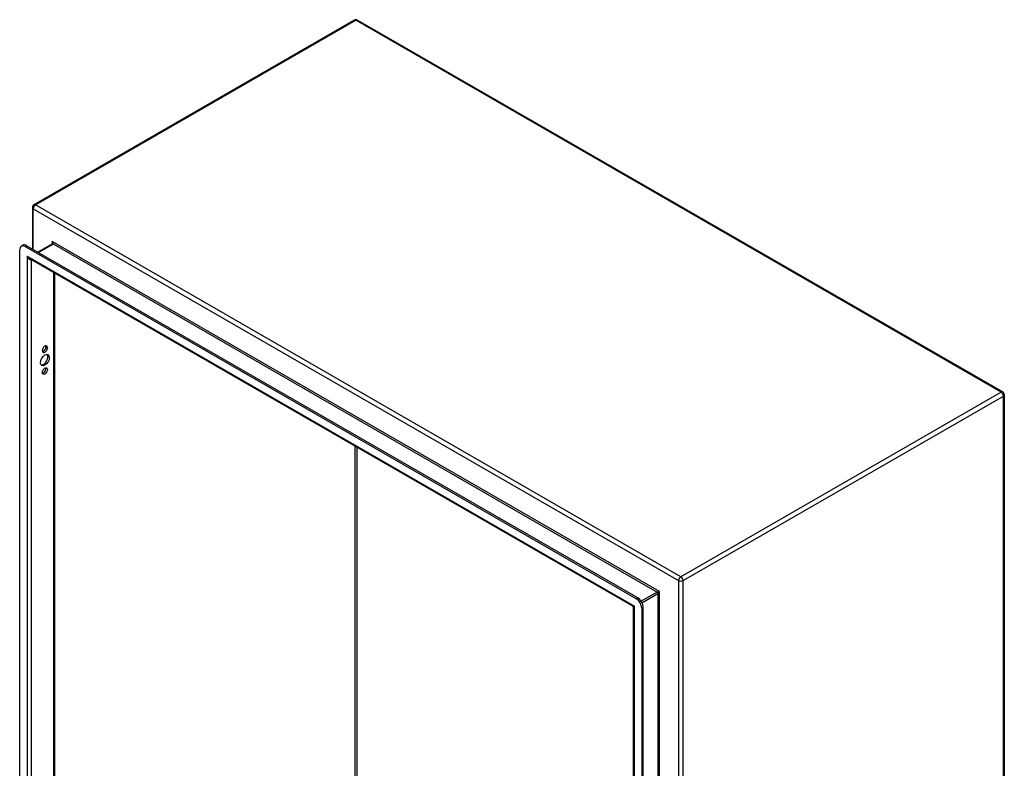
# Model space of a CAD drawing. Header units: inches. Extents: x 18 to 168, y 13 to 111.
# Tile 60 of 60: x 142 to 168, y 67 to 86. Entities that reach past the tile are written whole.
import ezdxf

# ---------------------------------------------------------------- set-up
doc = ezdxf.new("R2010")
doc.units = ezdxf.units.IN
doc.header["$MEASUREMENT"] = 0
doc.layers.add('Visible Edges(ANSI)', color=7, linetype='Continuous', lineweight=25)
doc.layers.add('Visible Tangent Edges(ANSI)', color=7, linetype='Continuous', lineweight=25)

msp = doc.modelspace()

# ---------------------------------------------------------------- linework, layer by layer
at = {"layer": 'Visible Edges(ANSI)'}
for p, q in [((151.189, 86.301), (142.823, 81.483)), ((151.273, 86.301), (168.125, 76.597)), ((142.781, 81.41), (142.781, 80.325)), ((142.449, 56.944), (142.449, 80.312)), ((142.49, 80.402), (142.528, 80.424)), ((142.589, 80.393), (158.557, 71.197)), ((158.594, 71.219), (142.626, 80.414)), ((143.305, 80.459), (142.927, 80.241)), ((158.465, 71.001), (142.716, 80.07)), ((143.361, 79.698), (143.361, 57.327)), ((143.041, 77.669), (143.041, 77.679)), ((143.135, 77.766), (143.135, 77.777)), ((143.173, 77.756), (143.173, 77.745)), ((168.167, 76.524), (168.167, 52.135)), ((158.48, 47.859), (158.48, 70.974)), ((158.696, 70.956), (158.696, 47.588)), ((158.734, 47.61), (158.734, 70.977))]:
    msp.add_line(p, q, dxfattribs=at)
at = {"layer": 'Visible Edges(ANSI)', "flags": 128}
for points in [[(143.308, 80.472), (143.308, 80.467), (143.307, 80.462), (143.306, 80.46), (143.305, 80.459)], [(158.48, 70.974), (158.479, 70.981), (158.476, 70.989), (158.471, 70.996), (158.465, 71.001)]]:
    msp.add_lwpolyline(points, dxfattribs=at)
at = {"layer": 'Visible Edges(ANSI)'}
for centre, start, end in [((151.231, 86.228), 60.064, 119.936), ((142.865, 81.41), 119.936, 180), ((168.083, 76.524), 0, 60.064)]:
    msp.add_arc(centre, 0.084, start, end, dxfattribs=at)
for centre, major_axis, start_param, end_param in [((142.589, 80.232), (-0.098, 0.171), 5.499721, 7.070517), ((142.626, 80.253), (-0.098, 0.171), 5.499721, 6.283185), ((143.107, 77.717), (0.0467, 0.081), 5.495853, 8.637446), ((143.107, 77.707), (-0.0467, -0.081), 5.495853, 8.637446), ((143.069, 77.728), (0.0467, 0.081), 3.553161, 5.495853), ((143.069, 77.739), (0.0467, 0.081), 5.495853, 5.871617), ((143.069, 77.448), (-0.082, -0.143), 0.228681, 2.912911), ((143.069, 77.161), (0.0467, 0.081), 3.553161, 5.871617), ((158.557, 71.036), (0.098, -0.171), 0.787332, 2.358128), ((158.594, 71.058), (-0.098, 0.171), 3.928925, 5.499721)]:
    msp.add_ellipse(centre, major_axis=major_axis, ratio=0.578093, start_param=start_param, end_param=end_param, dxfattribs=at)
for centre, major_axis in [((143.107, 77.426), (-0.082, -0.143)), ((143.107, 77.14), (-0.0467, -0.081))]:
    msp.add_ellipse(centre, major_axis=major_axis, ratio=0.578093, dxfattribs=at)
at = {"layer": 'Visible Tangent Edges(ANSI)'}
for p, q in [((142.865, 81.479), (151.231, 86.297)), ((168.083, 76.592), (151.231, 86.297)), ((142.805, 81.376), (159.657, 71.672)), ((142.805, 80.311), (142.805, 81.376)), ((159.717, 71.774), (142.865, 81.479)), ((159.163, 71.385), (143.299, 80.521)), ((143.299, 80.521), (143.299, 80.455)), ((142.589, 80.393), (142.626, 80.414)), ((142.936, 80.236), (143.321, 80.458)), ((143.321, 80.458), (159.098, 71.372)), ((142.641, 80.142), (158.505, 71.006)), ((142.641, 80.142), (142.641, 56.894)), ((142.759, 56.988), (142.759, 80.045)), ((143.336, 79.712), (143.336, 57.32)), ((143.135, 77.777), (143.173, 77.756)), ((143.135, 77.766), (143.173, 77.745)), ((168.083, 76.592), (159.717, 71.774)), ((159.776, 71.672), (168.142, 76.49)), ((168.142, 52.1), (168.142, 76.49)), ((151.209, 61.852), (151.209, 75.179)), ((151.253, 75.153), (151.253, 61.852)), ((159.657, 71.672), (159.657, 47.283)), ((159.776, 47.283), (159.776, 71.672)), ((159.098, 71.372), (158.682, 71.133)), ((158.703, 71.095), (159.12, 71.334)), ((159.12, 71.334), (159.12, 48.188)), ((159.163, 48.138), (159.163, 71.385)), ((158.505, 47.758), (158.505, 71.006)), ((158.594, 71.219), (158.557, 71.197)), ((158.696, 70.956), (158.734, 70.977))]:
    msp.add_line(p, q, dxfattribs=at)
for centre, major_axis, ratio, start_param, end_param in [((151.231, 86.228), (-0.0419, 0.0728), 0.578093, 5.499721, 6.283185), ((151.231, 86.228), (0.0419, 0.0728), 0.578093, 0, 0.783464), ((142.865, 81.41), (-0.084, 0), 0.575862, 0, 0.785398), ((142.865, 81.41), (0.0419, 0.0728), 0.578093, 0.783464, 2.354261), ((142.865, 81.41), (-0.0419, 0.0728), 0.578093, 5.499721, 6.283185), ((143.277, 80.508), (0.0455, -0.0494), 0.368738, 6.200036, 7.770832), ((143.277, 80.508), (0.02, -0.0641), 0.368661, 0.86745, 1.652848), ((143.321, 80.432), (-0.0155, 0.0269), 0.578093, 5.499721, 6.283185), ((142.7, 80.176), (0.085, -0.113), 0.482005, 4.655, 5.442332), ((142.7, 80.176), (0.056, -0.13), 0.481973, 4.768324, 6.295176), ((168.083, 76.524), (0.0419, 0.0728), 0.578093, 0, 0.783464), ((168.083, 76.524), (0.0419, -0.0728), 0.578093, 0.787332, 2.358128), ((168.083, 76.524), (0.084, 0), 0.575862, 5.497787, 6.283185), ((159.717, 71.706), (-0.0419, -0.0728), 0.578093, 3.925057, 5.495853), ((159.717, 71.706), (0.0419, -0.0728), 0.578093, 0.787332, 2.358128), ((159.717, 71.706), (0.084, 0), 0.575862, 3.926991, 5.497787), ((159.142, 71.372), (-0.049, -0.006), 0.226189, 4.220846, 5.791642), ((159.098, 71.347), (-0.0155, 0.0269), 0.578093, 3.928925, 5.499721), ((159.142, 71.372), (0.0297, 0.0395), 0.228384, 3.631504, 5.2023), ((158.564, 71.04), (0.101, 0.038), 0.127937, 3.245273, 4.032605), ((158.564, 71.04), (-0.0835, -0.068), 0.131082, 5.39143, 6.176828)]:
    msp.add_ellipse(centre, major_axis=major_axis, ratio=ratio, start_param=start_param, end_param=end_param, dxfattribs=at)

doc.saveas('drawing.dxf')
